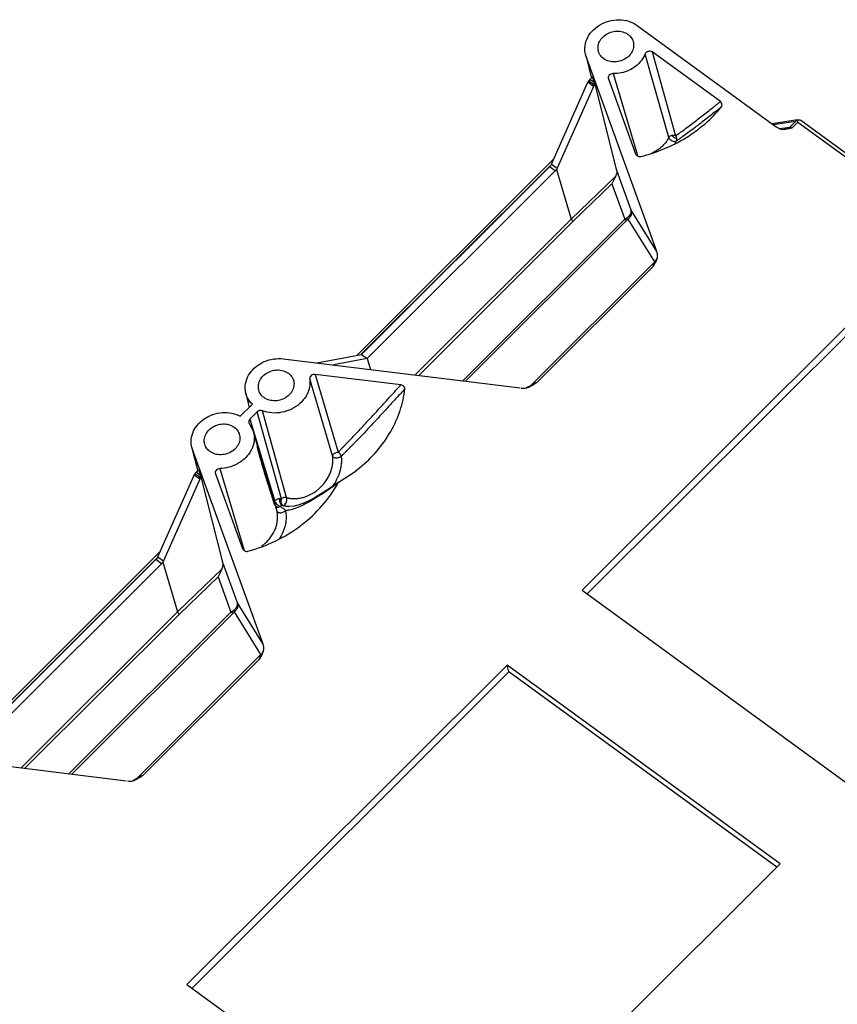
# Model space of a CAD drawing. Header units: inches. Extents: x 3951 to 6642, y -813 to 1217.
# Tile 22 of 33: x 5704 to 5812, y 96 to 226. Entities that reach past the tile are written whole.
import ezdxf

# ---------------------------------------------------------------- set-up
doc = ezdxf.new("R2010")
doc.units = ezdxf.units.IN
doc.header["$LTSCALE"] = 7.600000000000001
doc.header["$MEASUREMENT"] = 0
doc.layers.get('0').update_dxf_attribs({"linetype": 'CONTINUOUS'})

msp = doc.modelspace()

# ---------------------------------------------------------------- linework, layer by layer
at = {"color": 7, "linetype": 'Continuous'}
for p, q in [((5785.512327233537, 225.2069853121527), (5803.92089166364, 211.8022579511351)), ((5778.784138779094, 221.0811585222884), (5778.692262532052, 221.3837849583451)), ((5789.696318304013, 210.3716969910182), (5786.566856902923, 221.4208601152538)), ((5787.497985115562, 221.7033357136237), (5790.61880326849, 210.6145944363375)), ((5796.528941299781, 215.1271843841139), (5787.497993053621, 221.7033299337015)), ((5778.768121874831, 221.0772018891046), (5779.43937050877, 218.3599097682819)), ((5788.13054354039, 195.3218328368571), (5778.784138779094, 221.0811585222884)), ((5778.784138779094, 221.0811585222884), (5779.455741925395, 218.3639324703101)), ((5782.353528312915, 218.8312098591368), (5785.485185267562, 208.3011750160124)), ((5774.210332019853, 206.8796544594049), (5779.01290138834, 217.6895814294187)), ((5779.756140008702, 217.1483707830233), (5779.01290138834, 217.6895814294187)), ((5779.745634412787, 217.4121157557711), (5779.114303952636, 217.8727304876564)), ((5779.268725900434, 218.059221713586), (5779.613314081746, 218.4028787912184)), ((5779.906514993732, 217.5947971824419), (5779.268725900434, 218.059221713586)), ((5779.906514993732, 217.5947971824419), (5779.613314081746, 218.4028787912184)), ((5779.835527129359, 217.2952687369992), (5779.745634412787, 217.4121157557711)), ((5779.958758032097, 217.4473956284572), (5779.906514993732, 217.5947971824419)), ((5782.840935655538, 206.0158828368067), (5779.958758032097, 217.4473956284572)), ((5781.719379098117, 218.1609650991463), (5781.721123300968, 218.1552033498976)), ((5781.720668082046, 218.1564579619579), (5785.314887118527, 208.2505464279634)), ((5779.756140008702, 217.1483707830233), (5774.953570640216, 206.3384438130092)), ((5806.75172425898, 212.7022855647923), (5803.364081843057, 212.2077150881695)), ((5803.485065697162, 212.1196172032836), (5806.496611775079, 212.559280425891)), ((5805.709308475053, 211.7741044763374), (5806.496611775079, 212.559280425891)), ((5805.996509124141, 211.6386459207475), (5806.791289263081, 212.4312785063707)), ((5806.791289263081, 212.4312785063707), (5806.78712865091, 212.65196421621)), ((5806.787777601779, 212.6993417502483), (5806.868506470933, 212.7193346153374)), ((5806.791289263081, 212.4312785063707), (5881.636534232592, 157.930553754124)), ((5882.130972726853, 158.055522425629), (5807.1608893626, 212.6471518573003)), ((5804.362813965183, 211.5775262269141), (5805.709308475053, 211.7741044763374)), ((5805.018792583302, 211.4678944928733), (5804.926421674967, 211.4662566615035)), ((5785.485185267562, 208.3011750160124), (5785.587441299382, 207.9571736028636)), ((5748.458568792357, 181.5846307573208), (5774.519176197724, 207.5748204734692)), ((5749.0482666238, 181.7328706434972), (5773.923590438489, 206.5409794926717)), ((5749.079054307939, 181.7019995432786), (5773.954378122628, 206.5101083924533)), ((5749.822358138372, 181.1607423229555), (5774.697681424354, 205.9688506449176)), ((5774.697681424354, 205.9688506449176), (5773.954378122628, 206.5101083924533)), ((5774.210332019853, 206.8796544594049), (5774.953570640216, 206.3384438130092)), ((5774.853950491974, 206.1608768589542), (5776.821275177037, 199.6125767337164)), ((5784.732301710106, 200.8031520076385), (5782.840935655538, 206.0158828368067)), ((5776.821275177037, 199.6125767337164), (5782.654625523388, 205.2458317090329)), ((5777.074068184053, 199.3064378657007), (5782.185799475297, 204.2428267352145)), ((5782.185799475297, 204.2428267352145), (5783.879119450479, 199.5761323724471)), ((5788.13054354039, 195.3218328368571), (5784.732301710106, 200.8031520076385)), ((5756.14314179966, 178.9903172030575), (5776.821275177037, 199.6125767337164)), ((5756.641475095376, 178.9290551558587), (5777.074068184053, 199.3064378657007)), ((5783.879119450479, 199.5761323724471), (5762.459213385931, 178.2138579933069)), ((5762.835920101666, 178.1675479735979), (5784.173836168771, 199.4478119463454)), ((5787.852505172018, 193.9655515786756), (5784.353211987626, 199.6108986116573)), ((5771.465862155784, 177.6231864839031), (5787.852505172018, 193.9655515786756)), ((5772.283366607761, 178.016598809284), (5787.628406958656, 193.3201757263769)), ((5820.671213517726, 192.8481822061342), (5778.262256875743, 150.5538177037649)), ((5820.928175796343, 191.9519257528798), (5778.930202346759, 150.0674339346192)), ((5738.726191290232, 181.1314505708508), (5770.041563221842, 177.2817302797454)), ((5743.174476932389, 180.5846055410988), (5749.078989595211, 181.7020466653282)), ((5749.822357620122, 181.1607417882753), (5745.359036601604, 180.3160491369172)), ((5749.079054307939, 181.7019995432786), (5749.82235761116, 181.160741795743)), ((5749.822358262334, 181.160741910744), (5750.257793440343, 179.7138259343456)), ((5745.270179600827, 168.1940754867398), (5742.229851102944, 178.4659184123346)), ((5754.27389571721, 177.6777472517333), (5742.93907467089, 179.07118082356)), ((5742.93907467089, 179.07118082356), (5745.982175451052, 168.7761780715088)), ((5770.887171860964, 177.3314618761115), (5771.465862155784, 177.6231864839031)), ((5771.123687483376, 177.3971009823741), (5771.237562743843, 177.4430842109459)), ((5771.24017760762, 177.4438879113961), (5771.237703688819, 177.4427896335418)), ((5771.247721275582, 177.4477745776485), (5771.24017760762, 177.4438879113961)), ((5733.780541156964, 176.5877806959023), (5734.242653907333, 174.7170948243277)), ((5733.051821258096, 173.529479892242), (5734.643350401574, 175.116708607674)), ((5735.276759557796, 174.1042949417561), (5734.32375455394, 173.1538650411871)), ((5734.324388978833, 173.1544977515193), (5737.597259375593, 162.3285771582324)), ((5738.495249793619, 162.6244641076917), (5735.276268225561, 174.1038049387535)), ((5739.177599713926, 162.7838530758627), (5735.973404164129, 174.2581308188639)), ((5734.186557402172, 172.6727898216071), (5734.283477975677, 172.5066004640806)), ((5734.283477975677, 172.5066004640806), (5734.782840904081, 171.5228501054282)), ((5734.980530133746, 170.8567036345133), (5734.783022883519, 171.5229019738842)), ((5737.832220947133, 161.2946580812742), (5734.980530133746, 170.8567036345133)), ((5726.716926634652, 169.1546358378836), (5726.625171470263, 169.4567035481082)), ((5735.365446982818, 169.2042987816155), (5735.273276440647, 169.5451793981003)), ((5735.527316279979, 168.6147029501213), (5735.365446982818, 169.2042987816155)), ((5726.700909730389, 169.150679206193), (5727.372158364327, 166.4333870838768)), ((5726.716926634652, 169.1546358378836), (5727.388529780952, 166.4374097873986)), ((5736.063331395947, 143.395310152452), (5726.716926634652, 169.1546358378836)), ((5735.684352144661, 168.0532853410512), (5735.527316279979, 168.6147029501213)), ((5735.836785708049, 167.5178802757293), (5735.684352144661, 168.0532853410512)), ((5730.35946817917, 166.6203908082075), (5733.578984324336, 155.7907355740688)), ((5735.984832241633, 167.0065484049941), (5735.836785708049, 167.5178802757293)), ((5736.664895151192, 165.1124798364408), (5735.92641745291, 167.593249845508)), ((5736.144462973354, 166.4643785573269), (5735.984832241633, 167.0065484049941)), ((5722.14311987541, 154.9531317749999), (5726.945689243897, 165.7630587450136)), ((5727.688927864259, 165.2218480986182), (5726.945689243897, 165.7630587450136)), ((5727.681560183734, 165.4825682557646), (5727.04712831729, 165.9460683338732)), ((5727.20151375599, 166.1326990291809), (5727.316325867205, 166.2472127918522)), ((5727.83930284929, 165.668274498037), (5727.20151375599, 166.1326990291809)), ((5727.316325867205, 166.2472127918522), (5727.546101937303, 166.4763561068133)), ((5727.888723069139, 165.5320690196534), (5727.546101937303, 166.4763561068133)), ((5727.770069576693, 165.3709134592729), (5727.681560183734, 165.4825682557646)), ((5730.773726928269, 154.0893466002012), (5727.888723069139, 165.5320690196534)), ((5729.754517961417, 165.9530422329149), (5729.762091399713, 165.9297981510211)), ((5729.762459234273, 165.9287843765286), (5733.345303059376, 156.0542236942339)), ((5736.299312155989, 165.9471261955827), (5736.144462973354, 166.4643785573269)), ((5736.464591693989, 165.4039958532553), (5736.299312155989, 165.9471261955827)), ((5736.596282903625, 164.9775485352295), (5736.464591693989, 165.4039958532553)), ((5746.126557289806, 164.8572949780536), (5748.358253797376, 166.3440383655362)), ((5727.688927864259, 165.2218480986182), (5722.886358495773, 154.4119211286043)), ((5736.767567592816, 164.4308193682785), (5736.596282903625, 164.9775485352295)), ((5736.948274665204, 163.8631968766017), (5736.767567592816, 164.4308193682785)), ((5746.09150838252, 164.8347841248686), (5745.477350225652, 164.4127882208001)), ((5746.091581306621, 164.8347023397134), (5746.126557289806, 164.8572949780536)), ((5737.123193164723, 163.3222132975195), (5736.948274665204, 163.8631968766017)), ((5737.303433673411, 162.7729935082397), (5737.123193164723, 163.3222132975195)), ((5737.494618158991, 162.1991384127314), (5737.303433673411, 162.7729935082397)), ((5744.10578819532, 163.5106168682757), (5743.432943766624, 163.0960559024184)), ((5737.629685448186, 161.7994166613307), (5737.494618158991, 162.1991384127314)), ((5737.69991830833, 162.1233496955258), (5737.659586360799, 162.1862393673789)), ((5738.318026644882, 162.6569549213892), (5738.49525179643, 162.624475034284)), ((5738.772295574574, 161.7488182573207), (5738.59535169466, 161.7814736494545)), ((5737.856017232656, 161.2091095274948), (5737.813820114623, 161.3334060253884)), ((5737.857674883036, 161.2036751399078), (5737.85607302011, 161.2091260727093)), ((5696.391356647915, 129.6581080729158), (5722.45196405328, 155.6482977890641)), ((5722.14311987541, 154.9531317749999), (5722.886358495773, 154.4119211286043)), ((5696.99398886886, 129.819247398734), (5721.856378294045, 154.6144568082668)), ((5697.176475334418, 129.939665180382), (5721.887165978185, 154.5835857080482)), ((5697.919778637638, 129.3984074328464), (5722.630469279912, 154.0423279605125)), ((5722.630469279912, 154.0423279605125), (5721.887165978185, 154.5835857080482)), ((5722.786724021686, 154.2344018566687), (5724.754063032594, 147.6860540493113)), ((5732.665089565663, 148.8766293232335), (5730.773725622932, 154.0893517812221)), ((5724.754063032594, 147.6860540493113), (5730.587413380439, 153.319309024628)), ((5725.00685603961, 147.3799151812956), (5730.118587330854, 152.3163040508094)), ((5730.118587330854, 152.3163040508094), (5731.811907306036, 147.6496096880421)), ((5778.262256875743, 150.5538177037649), (5814.363988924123, 124.2652998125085)), ((5736.063331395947, 143.395310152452), (5732.665089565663, 148.8766293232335)), ((5704.075929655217, 127.0637945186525), (5724.754063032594, 147.6860540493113)), ((5704.574262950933, 127.0025324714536), (5725.00685603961, 147.3799151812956)), ((5731.811907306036, 147.6496096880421), (5710.392001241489, 126.2873353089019)), ((5710.768707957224, 126.241025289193), (5732.106624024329, 147.5212892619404)), ((5735.785293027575, 142.0390288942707), (5732.285999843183, 147.6843759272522)), ((5719.398650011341, 125.6966637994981), (5735.785293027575, 142.0390288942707)), ((5720.216154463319, 126.0900761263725), (5735.561194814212, 141.3936530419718)), ((5768.32576600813, 140.6441759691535), (5725.996314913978, 98.42910218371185)), ((5804.427498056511, 114.3556580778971), (5768.32576600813, 140.6441759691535)), ((5768.572322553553, 139.7375418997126), (5768.32576600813, 140.6441759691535)), ((5768.572322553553, 139.7375418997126), (5726.664260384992, 97.94271841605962)), ((5804.006109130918, 113.9354077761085), (5768.572322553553, 139.7375418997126)), ((5686.658979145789, 129.2049278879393), (5717.974351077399, 125.3552075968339)), ((5718.819959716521, 125.4049391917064), (5719.398650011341, 125.6966637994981)), ((5719.056475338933, 125.470578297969), (5719.170350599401, 125.516561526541)), ((5719.172965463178, 125.517365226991), (5719.170491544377, 125.5162669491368)), ((5719.180509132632, 125.521251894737), (5719.172965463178, 125.517365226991)), ((5762.098046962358, 72.1405842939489), (5804.427498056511, 114.3556580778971)), ((5725.996314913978, 98.42910218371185), (5762.098046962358, 72.1405842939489))]:
    msp.add_line(p, q, dxfattribs=at)
for points in [[(5745.477350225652, 164.4127882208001), (5744.789644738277, 163.9523940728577), (5744.10578819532, 163.5106168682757)], [(5743.432943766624, 163.0960559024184), (5742.801194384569, 162.7305702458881), (5742.180258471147, 162.4008464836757), (5741.517508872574, 162.0911659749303), (5740.826842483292, 161.8298004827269), (5740.163849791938, 161.6647155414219)], [(5740.163849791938, 161.6647155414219), (5739.461266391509, 161.6156562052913), (5739.249858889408, 161.6305825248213)], [(5737.858290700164, 161.2081035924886), (5737.853283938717, 161.2255226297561), (5737.843049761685, 161.2598045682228), (5737.833221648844, 161.2914111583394)]]:
    msp.add_lwpolyline(points, dxfattribs=at)
for centre, radius, start, end in [((5780.057472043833, 217.2246246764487), 1.14337773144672, 152.622083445, 156.0053133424), ((5780.207489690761, 217.1254760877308), 1.32417680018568, 138.6107232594, 145.6451805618), ((5780.164402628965, 217.1634766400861), 1.266726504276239, 134.9978141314, 138.6116912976), ((5807.052393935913, 211.7766029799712), 0.9599298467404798, 106.001448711, 125.3787024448), ((5809.737868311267, 212.6352389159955), 2.95078706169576, 178.7552098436, 179.6752411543), ((5804.990157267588, 212.3472926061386), 0.8803696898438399, 271.8620554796, 278.3653688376), ((5786.579860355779, 211.9652444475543), 4.627371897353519, 329.2511930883, 333.8796719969), ((5773.030490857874, 207.4150112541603), 1.29587877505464, 326.8229170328, 332.7493717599), ((5773.167100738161, 207.3437905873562), 1.14182041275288, 332.7877390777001, 336.0156026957), ((5787.083649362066, 194.8591427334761), 1.17810644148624, 310.9209049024, 336.6895266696), ((5728.11561305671, 165.2197781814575), 1.29195859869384, 138.6628669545, 145.7945467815), ((5728.090307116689, 165.2422349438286), 1.2581255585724, 134.946199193, 138.6695646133), ((5728.960547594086, 164.5158684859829), 1.6032208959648, 142.9168405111, 150.3072334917), ((5728.68519006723, 164.7761631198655), 1.09140894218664, 146.9795647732, 155.8983055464), ((5740.309558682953, 167.9679641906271), 6.153714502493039, 332.6348969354, 334.7467001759), ((5740.207365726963, 168.0203014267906), 6.268528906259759, 332.0176896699, 332.639407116), ((5739.778567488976, 168.1665022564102), 5.588583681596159, 304.3678792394, 307.6017901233), ((5737.965388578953, 161.9478166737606), 0.5298791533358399, 134.0266631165, 143.2299253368), ((5737.062979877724, 161.0658832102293), 0.7957785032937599, 29.87390083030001, 39.2543175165), ((5738.96769060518, 162.9513404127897), 1.75010504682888, 223.2658861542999, 232.2568543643), ((5739.090823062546, 163.0688510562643), 1.68184091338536, 214.2068600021, 222.7959004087), ((5739.03080801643, 163.0156387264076), 1.60165223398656, 222.8576976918, 224.6743361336), ((5739.577497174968, 164.561366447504), 2.94858881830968, 250.5424814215, 254.0325205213), ((5739.571316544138, 164.5328501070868), 2.91947307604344, 253.9951844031, 263.6943787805), ((5739.987370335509, 166.0735146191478), 4.492149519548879, 254.3066627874, 256.5913840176), ((5740.051520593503, 166.3583163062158), 4.784065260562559, 256.6350051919, 260.3826684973), ((5740.124785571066, 166.7826668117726), 5.214692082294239, 260.3679419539, 262.7446330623), ((5735.708865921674, 160.5733458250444), 2.239299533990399, 15.4946546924, 16.3484663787), ((5735.308075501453, 160.4649626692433), 2.654479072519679, 10.783581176, 15.4379619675), ((5733.091703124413, 160.4400962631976), 4.916952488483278, 303.9223330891, 308.3286928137), ((5720.971444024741, 155.4840269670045), 1.2865771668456, 326.7912797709, 332.7449736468), ((5721.099143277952, 155.4176217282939), 1.14264520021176, 332.7726833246, 336.0145841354), ((5735.016437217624, 142.9326200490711), 1.17810644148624, 310.9209049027, 336.6895266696)]:
    msp.add_arc(centre, radius, start, end, dxfattribs=at)
for centre, start_param, end_param in [((5770.286336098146, 178.2800497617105), 1.596013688, 2.0745363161), ((5770.286336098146, 178.2800497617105), 2.0745363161, 2.3058604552), ((5718.219123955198, 126.3535270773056), 1.5960136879, 2.0745363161), ((5718.219123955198, 126.3535270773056), 2.0745363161, 2.3058604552)]:
    msp.add_ellipse(centre, major_axis=(-1.563030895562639, 0.21808050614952), ratio=0.6545682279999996, start_param=start_param, end_param=end_param, dxfattribs=at)
for points, start_tangent, end_tangent in [([(5778.692717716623, 221.3838959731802), (5778.608599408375, 222.1931578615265), (5778.866930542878, 223.3512237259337), (5779.534262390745, 224.4020044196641), (5780.541512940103, 225.24185802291), (5781.780352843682, 225.7793410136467), (5783.116380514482, 225.9570506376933), (5784.416642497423, 225.7547376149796), (5785.512327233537, 225.2069853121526)], (-0.2369433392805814, 0.9715234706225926), (0.8083875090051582, -0.5886506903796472)), ([(5780.988150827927, 223.6648308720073), (5781.631906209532, 224.132990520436), (5782.420987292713, 224.4031847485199), (5783.239758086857, 224.4297440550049), (5783.995621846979, 224.2115339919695), (5784.595057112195, 223.7750379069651), (5784.965874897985, 223.1728222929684), (5784.98677750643, 223.1110104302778)], (0.7080627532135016, 0.7061495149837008), (0.3016603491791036, -0.9534154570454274)), ([(5780.402284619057, 221.8171619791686), (5780.35580147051, 222.3435792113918), (5780.545912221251, 223.0499309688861), (5780.988150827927, 223.6648308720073)], (-0.2391941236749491, 0.9709717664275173), (0.7080627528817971, 0.706149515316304)), ([(5784.98677750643, 223.1110104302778), (5785.062792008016, 222.479478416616), (5784.872681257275, 221.7731266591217), (5784.430442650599, 221.1582267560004)], (0.3016603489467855, -0.9534154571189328), (-0.7080627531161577, -0.7061495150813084)), ([(5784.430442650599, 221.1582267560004), (5783.786687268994, 220.6900671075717), (5782.997606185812, 220.4198728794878), (5782.178835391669, 220.3933135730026), (5781.422971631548, 220.6115236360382), (5780.823536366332, 221.0480197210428), (5780.452718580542, 221.6502353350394), (5780.402284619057, 221.8171619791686)], (-0.7080627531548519, -0.7061495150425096), (-0.2391941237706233, 0.9709717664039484)), ([(5786.585049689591, 221.4466356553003), (5786.097480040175, 220.57667289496), (5785.371636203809, 219.8325689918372), (5784.458872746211, 219.2694822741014), (5783.416049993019, 218.9254426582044), (5782.339220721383, 218.8327799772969)], (-0.3633504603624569, -0.9316525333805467), (-0.9996139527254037, 0.02778390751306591)), ([(5787.497993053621, 221.7033299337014), (5787.253785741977, 221.7934709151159), (5786.968457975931, 221.7694847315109), (5786.718460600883, 221.6317037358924), (5786.585049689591, 221.4466356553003)], (-0.8295722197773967, 0.5583994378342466), (-0.3703369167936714, -0.9288975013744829)), ([(5782.339220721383, 218.8327799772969), (5782.067412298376, 218.7769650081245), (5781.83903205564, 218.6177043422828), (5781.714062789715, 218.3888948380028), (5781.719356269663, 218.1609582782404)], (-0.9996288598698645, 0.02724229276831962), (0.2862825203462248, -0.9581452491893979)), ([(5779.114303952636, 217.8727304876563), (5779.085484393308, 217.8273891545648), (5779.042160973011, 217.7504155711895)], (-0.5530476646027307, -0.8331496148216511), (-0.4594408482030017, -0.8882083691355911)), ([(5779.745634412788, 217.4121157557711), (5779.714880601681, 217.3687870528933), (5779.633983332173, 217.2373226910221)], (-0.5936023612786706, -0.8047584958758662), (-0.4850317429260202, -0.8744965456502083)), ([(5779.906514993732, 217.5947971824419), (5779.745634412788, 217.4121157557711)], (-0.6947895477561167, -0.7192131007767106), (-0.5954331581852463, -0.80340485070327)), ([(5779.958758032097, 217.4473956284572), (5779.835527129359, 217.295268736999)], (-0.6641010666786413, -0.7476428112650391), (-0.5463147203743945, -0.8375799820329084)), ([(5779.835527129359, 217.295268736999), (5779.812962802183, 217.2588987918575), (5779.756140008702, 217.1483707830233)], (-0.5463147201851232, -0.8375799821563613), (-0.4079626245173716, -0.912998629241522)), ([(5790.618692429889, 210.6147515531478), (5790.623490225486, 210.6181365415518), (5791.029373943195, 210.9070075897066), (5791.420643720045, 211.1901277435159), (5792.171773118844, 211.7457859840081), (5792.893031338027, 212.2922829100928), (5793.598753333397, 212.8355687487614), (5794.29871032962, 213.3790203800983), (5794.998150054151, 213.9259877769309), (5795.747208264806, 214.5131705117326), (5796.136277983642, 214.8185780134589), (5796.528921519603, 215.1272137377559)], (0.8171314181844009, 0.5764514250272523), (0.7859476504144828, 0.6182930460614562)), ([(5796.652949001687, 214.41030947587), (5796.749311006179, 214.6396052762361), (5796.70809607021, 214.9030628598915), (5796.528941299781, 215.1271843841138)], (0.6340060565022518, 0.7733280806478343), (-0.8133699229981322, 0.58174682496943)), ([(5796.652862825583, 214.4104448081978), (5796.283369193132, 214.1190845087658), (5795.914746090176, 213.8297469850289), (5795.179829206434, 213.2557499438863), (5794.445114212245, 212.6840604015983), (5793.707665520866, 212.1110690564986), (5793.40600411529, 211.8769043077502)], (-0.7844491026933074, -0.6201931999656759), (-0.7904043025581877, -0.6125855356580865)), ([(5793.670334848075, 211.5337889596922), (5794.504357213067, 212.2142767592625), (5796.652949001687, 214.41030947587)], (0.7922865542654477, 0.6101491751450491), (0.6353800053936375, 0.7721996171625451)), ([(5806.868508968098, 212.7193177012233), (5806.919469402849, 212.7236384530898), (5807.051893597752, 212.7036752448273)], (0.9892799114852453, 0.1460316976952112), (0.9484454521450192, -0.3169404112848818)), ([(5807.051893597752, 212.7036752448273), (5807.160436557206, 212.6474713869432)], (0.9484454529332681, -0.3169404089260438), (0.8090122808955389, -0.5877917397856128)), ([(5786.012381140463, 207.8871828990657), (5789.076910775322, 208.8870094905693), (5791.946291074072, 210.3473551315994), (5793.670334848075, 211.5337889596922)], (0.9717193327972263, 0.2361388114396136), (0.7922865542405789, 0.6101491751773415)), ([(5793.40600411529, 211.8769043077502), (5792.965752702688, 211.5374527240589), (5792.228629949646, 210.9849633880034), (5791.497966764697, 210.4656500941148), (5791.124759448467, 210.2037275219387), (5790.73449509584, 209.9282203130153)], (-0.790404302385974, -0.6125855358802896), (-0.8160759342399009, -0.5779446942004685)), ([(5803.920891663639, 211.8022579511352), (5804.244696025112, 211.6160834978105), (5804.585638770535, 211.5047894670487), (5804.926421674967, 211.4662566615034)], (0.8083875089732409, -0.5886506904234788), (0.9999695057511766, -0.007809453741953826)), ([(5805.996509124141, 211.6386459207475), (5805.626546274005, 211.549597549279), (5805.268198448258, 211.4872204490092), (5805.018808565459, 211.4673925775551)], (-0.9690857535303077, -0.2467241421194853), (-0.9994934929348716, -0.03182385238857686)), ([(5805.211022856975, 211.4942157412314), (5805.477970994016, 211.5991830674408), (5805.709308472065, 211.7741044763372)], (0.9722439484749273, 0.2339694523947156), (0.7100988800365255, 0.7041019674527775)), ([(5805.709308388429, 211.7741043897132), (5805.780732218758, 211.7618851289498), (5805.879247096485, 211.7154366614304), (5805.996550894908, 211.6386875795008)], (0.9953273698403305, 0.09655789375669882), (0.8081930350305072, -0.5889176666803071)), ([(5789.701038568, 210.3704472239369), (5789.026998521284, 209.4076787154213), (5788.516804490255, 208.9441894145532)], (-0.4402733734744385, -0.8978637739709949), (-0.7886391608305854, -0.6148563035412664)), ([(5789.696318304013, 210.3716969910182), (5789.789949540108, 210.5178560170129), (5789.934786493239, 210.6280455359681), (5790.112115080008, 210.6978558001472)], (0.3969901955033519, 0.917822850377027), (0.9679395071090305, 0.2511834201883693)), ([(5789.697717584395, 210.3712822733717), (5789.806325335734, 210.1989722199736), (5790.030382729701, 210.0193310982), (5790.312614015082, 209.8976681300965), (5790.572435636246, 209.8684735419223), (5790.734645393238, 209.9280080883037)], (0.05799157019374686, -0.9983170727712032), (0.7030471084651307, 0.7111432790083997)), ([(5790.112115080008, 210.6978558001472), (5790.291348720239, 210.7219752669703), (5790.466494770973, 210.6965789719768), (5790.615469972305, 210.6264381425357)], (0.9679395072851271, 0.2511834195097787), (0.8324201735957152, -0.5541449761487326)), ([(5790.112161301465, 210.6976726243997), (5790.160260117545, 210.6190318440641), (5790.233231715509, 210.5384153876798), (5790.425376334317, 210.3953582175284), (5790.630240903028, 210.3093916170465), (5790.717401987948, 210.2919089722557), (5790.78338956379, 210.2921459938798)], (0.4028482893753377, -0.9152667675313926), (0.9848314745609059, 0.1735135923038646)), ([(5790.78338956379, 210.2921459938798), (5790.747294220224, 210.418413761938), (5790.689207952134, 210.5316832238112), (5790.615469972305, 210.6264381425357)], (-0.1671176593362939, 0.9859369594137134), (-0.692945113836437, 0.7209903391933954)), ([(5790.734645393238, 209.9280080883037), (5790.769017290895, 210.011541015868), (5790.78338956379, 210.2921459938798)], (0.4700235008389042, 0.8826539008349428), (-0.1686801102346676, 0.98567084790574)), ([(5785.314885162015, 208.2505518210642), (5785.44057169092, 208.0606871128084), (5785.617768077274, 207.9357948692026), (5785.816237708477, 207.8760784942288), (5786.012381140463, 207.8871828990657)], (0.3399446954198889, -0.9404454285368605), (0.9699032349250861, 0.2434906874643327)), ([(5788.516804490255, 208.9441894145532), (5788.054872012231, 208.6252112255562), (5787.494964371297, 208.3292558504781)], (-0.788639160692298, -0.6148563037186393), (-0.9109693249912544, -0.4124741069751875)), ([(5773.954378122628, 206.510108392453), (5774.011213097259, 206.5707869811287), (5774.065150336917, 206.6364750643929), (5774.11511969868, 206.7058694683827)], (0.7080627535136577, 0.7061495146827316), (0.5583077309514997, 0.8296339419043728)), ([(5774.697681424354, 205.9688506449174), (5774.752923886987, 206.0279934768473), (5774.805152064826, 206.0921381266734), (5774.853950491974, 206.1608768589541)], (0.7080627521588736, 0.7061495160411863), (0.5516981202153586, 0.8340438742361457)), ([(5774.953570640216, 206.3384438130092), (5774.924656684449, 206.2786565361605), (5774.891105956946, 206.2189351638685), (5774.853927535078, 206.1609532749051)], (-0.4060083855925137, -0.9138693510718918), (-0.5635182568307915, -0.8261036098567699)), ([(5782.840936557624, 206.0158792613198), (5782.85058365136, 205.8120614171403), (5782.789636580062, 205.5514543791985), (5782.654625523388, 205.2458317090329)], (0.2444554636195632, -0.9696605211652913), (-0.4714931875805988, -0.8818697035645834)), ([(5782.654625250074, 205.2458320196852), (5782.509293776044, 204.9391323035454), (5782.35691658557, 204.5987297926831), (5782.185799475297, 204.2428267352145)], (-0.4714931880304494, -0.88186970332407), (-0.4566490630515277, -0.8896469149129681)), ([(5784.26251933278, 199.8319356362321), (5784.329174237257, 199.8823349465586), (5784.391652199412, 199.9357700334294), (5784.503025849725, 200.0500479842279), (5784.667458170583, 200.2964447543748), (5784.71900408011, 200.4244158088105), (5784.747864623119, 200.5535126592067), (5784.752530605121, 200.6808985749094), (5784.745546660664, 200.7428718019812), (5784.732301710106, 200.8031520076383)], (0.8152732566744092, 0.5790764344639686), (-0.2663704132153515, 0.9638707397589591)), ([(5784.732301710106, 200.8031520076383), (5784.771177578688, 200.3724674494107), (5784.63660020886, 199.9534926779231), (5784.353211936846, 199.6108987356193)], (0.2918767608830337, -0.9564559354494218), (-0.7681044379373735, -0.6403245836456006)), ([(5776.821282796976, 199.6125840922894), (5776.87185290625, 199.5156369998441), (5776.964185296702, 199.4038188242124), (5777.074068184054, 199.3064378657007)], (0.288017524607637, -0.957625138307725), (0.8033721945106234, -0.5954772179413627)), ([(5783.879119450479, 199.5761323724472), (5783.976220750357, 199.6383166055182), (5784.073032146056, 199.7021436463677), (5784.168738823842, 199.7669160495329), (5784.262519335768, 199.8319356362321)], (0.845945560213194, 0.5332692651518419), (0.8187018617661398, 0.5742188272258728)), ([(5784.173836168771, 199.4478119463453), (5784.098419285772, 199.4560250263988), (5783.997363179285, 199.4999217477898), (5783.879119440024, 199.5761324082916)], (-0.986207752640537, -0.1655121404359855), (-0.806926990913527, 0.5906511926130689)), ([(5784.353211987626, 199.6108986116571), (5784.295452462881, 199.5608190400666), (5784.235011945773, 199.5067408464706), (5784.173836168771, 199.4478119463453)], (-0.7611126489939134, -0.6486197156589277), (-0.7081942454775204, -0.70601764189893)), ([(5784.353150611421, 199.6109684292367), (5784.347297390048, 199.648638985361), (5784.32943814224, 199.7008614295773), (5784.262519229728, 199.8319355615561)], (0.00951459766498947, 0.9999547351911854), (-0.5143347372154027, 0.8575895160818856)), ([(5788.165592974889, 194.3929588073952), (5788.220581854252, 194.6866326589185), (5788.210529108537, 194.9995546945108), (5788.13054354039, 195.3218328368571)], (0.2941283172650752, 0.9557659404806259), (-0.341078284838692, 0.940034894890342)), ([(5788.165592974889, 194.3929588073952), (5788.025424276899, 194.0407223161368), (5787.841910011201, 193.6830309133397), (5787.628406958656, 193.3201757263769)], (-0.3129937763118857, -0.9497551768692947), (-0.5219623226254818, -0.8529685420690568)), ([(5787.852505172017, 193.9655515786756), (5787.789683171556, 193.7995795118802), (5787.710589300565, 193.5814400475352), (5787.628406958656, 193.3201757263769)], (-0.2655538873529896, -0.9640960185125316), (-0.2669793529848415, -0.9637022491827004)), ([(5733.78079784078, 176.5879589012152), (5733.704738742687, 177.0484706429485), (5733.811626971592, 178.1509614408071), (5734.304718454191, 179.2034903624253), (5735.136335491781, 180.1024898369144), (5736.224202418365, 180.7600832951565), (5737.471257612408, 181.1151230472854), (5738.726191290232, 181.1314505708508)], (-0.2400571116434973, 0.9707587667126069), (0.9925282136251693, -0.1220153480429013)), ([(5736.075212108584, 178.8732502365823), (5736.718967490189, 179.341409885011), (5737.508048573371, 179.6116041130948), (5738.326819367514, 179.6381634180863), (5739.082683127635, 179.4199533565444), (5739.682118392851, 178.9834572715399), (5740.052936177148, 178.3812416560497), (5740.073838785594, 178.3194297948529)], (0.7080627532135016, 0.7061495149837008), (0.3016603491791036, -0.9534154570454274)), ([(5735.489345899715, 177.0255813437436), (5735.442862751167, 177.5519985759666), (5735.632973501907, 178.2583503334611), (5736.075212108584, 178.8732502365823)], (-0.2391941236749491, 0.9709717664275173), (0.7080627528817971, 0.706149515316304)), ([(5742.231480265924, 178.4563454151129), (5742.193799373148, 177.3291927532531), (5741.748458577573, 176.2075368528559), (5740.937775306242, 175.2315132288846), (5739.838353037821, 174.4918071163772), (5738.560348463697, 174.0621972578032), (5737.21820733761, 173.9834980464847), (5735.973221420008, 174.258365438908)], (0.1499527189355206, -0.9886931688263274), (-0.9349238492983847, 0.3548484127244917)), ([(5740.073838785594, 178.3194297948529), (5740.149853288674, 177.6878977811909), (5739.959742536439, 176.981546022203), (5739.517503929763, 176.3666461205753)], (0.3016603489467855, -0.9534154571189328), (-0.7080627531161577, -0.7061495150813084)), ([(5742.937883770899, 179.0713272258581), (5742.666465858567, 179.0484874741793), (5742.416870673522, 178.9146320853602), (5742.258580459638, 178.6978721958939), (5742.231480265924, 178.4563454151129)], (-0.9925282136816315, 0.1220153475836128), (0.1465203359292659, -0.9892076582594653)), ([(5739.517503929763, 176.3666461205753), (5738.87374854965, 175.8984864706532), (5738.08466746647, 175.6282922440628), (5737.265896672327, 175.6017329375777), (5736.510032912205, 175.8199430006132), (5735.910597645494, 176.2564390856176), (5735.539779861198, 176.8586546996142), (5735.489345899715, 177.0255813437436)], (-0.7080627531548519, -0.7061495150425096), (-0.2391941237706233, 0.9709717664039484)), ([(5745.982157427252, 168.7761956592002), (5745.998901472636, 168.7933568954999), (5746.015620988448, 168.8104975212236), (5746.049051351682, 168.8447834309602), (5746.115877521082, 168.9133737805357), (5746.182657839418, 168.9819886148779), (5746.249392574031, 169.0506276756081), (5746.382726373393, 169.1879774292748), (5746.515881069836, 169.3254209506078), (5746.781665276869, 169.6005840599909), (5747.046767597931, 169.8761045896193), (5747.311203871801, 170.1519643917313), (5747.574999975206, 170.4281555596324), (5748.100739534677, 170.9814606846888), (5748.624151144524, 171.5359063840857), (5749.145385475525, 172.0913806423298), (5750.181995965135, 173.2049589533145), (5751.212047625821, 174.3214645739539), (5752.236272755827, 175.439468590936), (5753.25671250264, 176.5588080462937), (5753.765566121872, 177.1183108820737), (5754.273895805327, 177.6777471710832)], (0.6984006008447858, 0.7157070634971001), (0.672386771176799, 0.7401999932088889)), ([(5754.805269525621, 177.1605633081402), (5754.258536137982, 176.5608520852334), (5753.719794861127, 175.9720437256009), (5752.665593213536, 174.8255109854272), (5751.637622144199, 173.7132239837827), (5750.628387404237, 172.6225349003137), (5749.626412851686, 171.5434367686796), (5749.119552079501, 171.0057440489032), (5748.603839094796, 170.4688195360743), (5748.075073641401, 169.9299271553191), (5747.804926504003, 169.657719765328), (5747.531149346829, 169.3829192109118), (5747.253057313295, 169.1041887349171), (5746.970114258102, 168.820264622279), (5746.826931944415, 168.6762551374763), (5746.682562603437, 168.5307150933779), (5746.609910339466, 168.4573200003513), (5746.536937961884, 168.3834855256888), (5746.46364206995, 168.3091979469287), (5746.426872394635, 168.271880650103), (5746.408457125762, 168.2531780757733), (5746.390021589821, 168.2344460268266), (5746.389375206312, 168.2337890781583)], (-0.6730161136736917, -0.7396278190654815), (-0.7013487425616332, -0.7128183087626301)), ([(5748.357955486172, 166.3444259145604), (5748.825393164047, 166.715926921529), (5751.135909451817, 168.9758704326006), (5752.941177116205, 171.5327798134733), (5754.182198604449, 174.3041426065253), (5754.805975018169, 177.1599326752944)], (0.7924302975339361, 0.6099624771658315), (0.1078285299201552, 0.9941695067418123)), ([(5754.805975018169, 177.1599326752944), (5754.756165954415, 177.3823349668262), (5754.567357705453, 177.571648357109), (5754.2738863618, 177.6777484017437)], (0.101759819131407, 0.9948089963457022), (-0.9933336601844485, 0.1152746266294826)), ([(5771.237713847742, 177.4427223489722), (5771.510298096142, 177.5675873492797), (5771.89617667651, 177.7785112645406), (5772.283366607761, 178.0165988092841)], (0.9227798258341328, 0.3853276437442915), (0.8462702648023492, 0.5327538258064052)), ([(5771.36578937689, 177.525419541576), (5771.392421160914, 177.5480328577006), (5771.466140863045, 177.6233320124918)], (0.7773254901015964, 0.629098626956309), (0.6500904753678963, 0.7598568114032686)), ([(5772.283366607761, 178.0165988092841), (5772.065223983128, 177.9359279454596), (5771.853394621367, 177.8455340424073), (5771.651410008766, 177.7425548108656), (5771.465552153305, 177.6228935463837)], (-0.9439081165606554, -0.3302082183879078), (-0.8023062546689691, -0.5969126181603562)), ([(5734.643350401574, 175.116708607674), (5733.9961606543, 175.9956946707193), (5733.78079784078, 176.5879589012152)], (-0.7225294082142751, 0.6913401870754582), (-0.2400571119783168, 0.9707587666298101)), ([(5726.625598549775, 169.4568078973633), (5726.540122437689, 170.2135246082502), (5726.757148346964, 171.3186099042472), (5727.349692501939, 172.3368869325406), (5728.262017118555, 173.1771168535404), (5729.405096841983, 173.7563380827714), (5730.666322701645, 174.0182646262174), (5731.932047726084, 173.9371591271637), (5733.051821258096, 173.5294798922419)], (-0.2373510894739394, 0.9714239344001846), (0.8771664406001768, -0.4801864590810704)), ([(5734.32375455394, 173.1538650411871), (5734.195092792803, 172.955253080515), (5734.176155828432, 172.7139187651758), (5734.187721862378, 172.6731895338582)], (-0.7080627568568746, -0.7061495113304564), (0.324665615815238, -0.9458288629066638)), ([(5735.973221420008, 174.258365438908), (5735.735946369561, 174.2971495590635), (5735.478951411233, 174.2402574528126), (5735.276759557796, 174.1042949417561)], (-0.9351483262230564, 0.3542564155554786), (-0.7080627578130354, -0.706149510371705)), ([(5728.920938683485, 171.7383081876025), (5729.564694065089, 172.2064678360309), (5730.353775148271, 172.476662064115), (5731.172545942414, 172.5032213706), (5731.928409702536, 172.2850113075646), (5732.527844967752, 171.8485152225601), (5732.898662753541, 171.2462996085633), (5732.919565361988, 171.184487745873)], (0.7080627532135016, 0.7061495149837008), (0.3016603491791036, -0.9534154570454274)), ([(5728.335072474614, 169.8906392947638), (5728.288589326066, 170.4170565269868), (5728.478700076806, 171.1234082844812), (5728.920938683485, 171.7383081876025)], (-0.2391941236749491, 0.9709717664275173), (0.7080627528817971, 0.706149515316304)), ([(5734.783022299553, 171.5229038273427), (5734.807139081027, 171.4367862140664), (5734.835914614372, 171.3180350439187), (5734.859834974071, 171.1980562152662), (5734.869957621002, 171.1376346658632), (5734.878846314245, 171.0769400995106), (5734.882825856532, 171.0464939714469), (5734.886494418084, 171.0159838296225), (5734.889851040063, 170.985411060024), (5734.892894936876, 170.9547770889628), (5734.898041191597, 170.8933311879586), (5734.901926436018, 170.8316574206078), (5734.905886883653, 170.7076714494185), (5734.898500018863, 170.4575673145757), (5734.870922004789, 170.2057129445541), (5734.756454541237, 169.7021654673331), (5734.565008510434, 169.2078530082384), (5734.299107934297, 168.7335995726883), (5733.5592610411, 167.8856398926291), (5732.602423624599, 167.2205422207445), (5731.512597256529, 166.7881125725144), (5730.356343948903, 166.621567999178)], (0.2839694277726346, -0.9588333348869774), (-0.9996615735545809, -0.02601419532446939)), ([(5732.919565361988, 171.184487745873), (5732.995579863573, 170.5529557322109), (5732.805469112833, 169.8466039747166), (5732.363230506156, 169.2317040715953)], (0.3016603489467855, -0.9534154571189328), (-0.7080627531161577, -0.7061495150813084)), ([(5732.363230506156, 169.2317040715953), (5731.719475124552, 168.7635444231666), (5730.93039404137, 168.4933501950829), (5730.111623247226, 168.4667908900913), (5729.355759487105, 168.6850009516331), (5728.756324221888, 169.1214970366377), (5728.385506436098, 169.7237126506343), (5728.335072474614, 169.8906392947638)], (-0.7080627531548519, -0.7061495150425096), (-0.2391941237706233, 0.9709717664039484)), ([(5743.188553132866, 163.7388318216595), (5743.484705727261, 163.9837003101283), (5744.320807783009, 164.9104688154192), (5744.65358575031, 165.4305522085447), (5744.920964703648, 165.9746607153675), (5745.240490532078, 167.0949727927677), (5745.291547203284, 167.6520184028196), (5745.290050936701, 167.9255848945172), (5745.282509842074, 168.0606131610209), (5745.270453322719, 168.1940226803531)], (0.7922504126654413, 0.6101961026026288), (-0.1073258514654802, 0.994223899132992)), ([(5745.270179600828, 168.1940754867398), (5745.309383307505, 168.4282522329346), (5745.470011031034, 168.6298504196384)], (-0.1015720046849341, 0.9948281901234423), (0.7764135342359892, 0.6302237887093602)), ([(5745.270433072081, 168.194209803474), (5745.357263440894, 168.1178065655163), (5745.536872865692, 168.0488902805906), (5745.78211997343, 168.0347604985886), (5746.044813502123, 168.0754553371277), (5746.257657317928, 168.1532756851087), (5746.390127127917, 168.233049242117)], (0.334621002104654, -0.9423527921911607), (0.701537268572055, 0.7126327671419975)), ([(5745.470011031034, 168.6298504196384), (5745.714826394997, 168.7567990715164), (5745.982250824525, 168.7763855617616)], (0.7764135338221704, 0.6302237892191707), (0.9931370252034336, -0.1169566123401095)), ([(5746.141176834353, 168.6752158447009), (5746.089868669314, 168.7072918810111), (5746.04162934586, 168.7461378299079), (5745.982250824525, 168.7763855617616)], (-0.8972324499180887, 0.4415585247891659), (-0.9148139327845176, 0.4038755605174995)), ([(5746.390127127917, 168.233049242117), (5746.379938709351, 168.3170353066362), (5746.35771352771, 168.3891228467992), (5746.328715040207, 168.4517841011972), (5746.294736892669, 168.5063682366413), (5746.258130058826, 168.554560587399), (5746.221607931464, 168.598599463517), (5746.187276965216, 168.6425129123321), (5746.141176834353, 168.6752158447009)], (-0.01570965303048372, 0.999876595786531), (-0.897232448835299, 0.441558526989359)), ([(5746.390129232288, 168.2330494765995), (5746.405655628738, 168.0699265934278), (5746.415544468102, 167.9052355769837), (5746.418399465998, 167.5718661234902), (5746.356524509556, 166.8941186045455), (5746.320628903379, 166.6909014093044)], (0.1123203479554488, -0.9936720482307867), (-0.192584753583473, -0.9812803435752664)), ([(5730.356292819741, 166.6235328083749), (5730.078043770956, 166.5548430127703), (5729.858871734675, 166.3886218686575), (5729.745645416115, 166.1591487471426), (5729.754475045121, 165.9530296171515)], (-0.9998484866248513, -0.0174070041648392), (0.2820367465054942, -0.9594036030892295)), ([(5746.320628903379, 166.6909014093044), (5745.961485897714, 165.534305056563), (5745.875166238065, 165.3426614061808)], (-0.1925847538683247, -0.9812803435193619), (-0.4265427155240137, -0.9044674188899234)), ([(5726.945689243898, 165.7630587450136), (5726.967319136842, 165.8088695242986), (5727.04712831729, 165.9460683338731)], (0.4062176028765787, 0.9137763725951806), (0.5550841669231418, 0.8317941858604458)), ([(5727.681560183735, 165.4825682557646), (5727.83930284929, 165.6682744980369)], (0.6042526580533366, 0.7967927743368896), (0.671930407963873, 0.7406142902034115)), ([(5727.770069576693, 165.3709134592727), (5727.888723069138, 165.5320690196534)], (0.5448841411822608, 0.838511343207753), (0.6132476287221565, 0.7898907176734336)), ([(5745.935457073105, 164.6628544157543), (5745.075085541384, 164.0661121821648), (5743.682288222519, 163.1423252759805), (5742.550135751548, 162.4483285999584), (5741.629889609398, 161.9418428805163), (5740.884587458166, 161.5854773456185), (5740.13622990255, 161.2954659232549), (5739.931337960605, 161.2321620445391)], (-0.818250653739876, -0.5748616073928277), (-0.9604801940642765, -0.2783483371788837)), ([(5741.202576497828, 159.2085514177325), (5743.846616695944, 161.6847250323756), (5745.935362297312, 164.6631908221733)], (0.7924297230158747, 0.6099632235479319), (0.4798175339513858, 0.8773683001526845)), ([(5745.743056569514, 165.0791143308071), (5745.62984607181, 164.875153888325), (5745.215489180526, 164.2460226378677), (5745.121010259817, 164.1220093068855)], (-0.4691920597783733, -0.8830961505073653), (-0.6152312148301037, -0.7883467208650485)), ([(5745.935362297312, 164.6631908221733), (5745.982908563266, 164.7340312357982), (5746.047035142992, 164.8003119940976), (5746.09135337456, 164.8350290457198)], (0.4803457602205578, 0.87707921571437), (0.8201297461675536, 0.5721775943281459)), ([(5739.177599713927, 162.7838530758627), (5738.940699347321, 162.8163614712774), (5738.698415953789, 162.7601000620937), (5738.49526937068, 162.6242002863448)], (-0.9455729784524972, 0.325410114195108), (-0.7103850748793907, -0.7038132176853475)), ([(5739.177459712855, 162.7838836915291), (5739.304459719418, 162.7520444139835), (5739.432914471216, 162.7247729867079), (5739.695952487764, 162.683426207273), (5740.238644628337, 162.6545382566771), (5740.796972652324, 162.6983045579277), (5741.361715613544, 162.815987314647), (5742.471598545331, 163.269722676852), (5742.933347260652, 163.5535170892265)], (0.9654164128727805, -0.2607127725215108), (0.8254304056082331, 0.5645038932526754)), ([(5739.212000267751, 162.5905060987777), (5739.200198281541, 162.6929889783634), (5739.178100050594, 162.7836389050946)], (-0.04920935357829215, 0.9987884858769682), (-0.3258475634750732, 0.9454223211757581)), ([(5737.6595863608, 162.1862393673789), (5737.597199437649, 162.328557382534)], (-0.5100019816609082, 0.8601732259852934), (-0.2537406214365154, 0.967272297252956)), ([(5737.597232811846, 162.3286041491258), (5737.698758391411, 162.4213218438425), (5737.797436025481, 162.4976063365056), (5737.984776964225, 162.6041709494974), (5738.158271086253, 162.6550526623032), (5738.240118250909, 162.6616867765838), (5738.279602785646, 162.6606911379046), (5738.318028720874, 162.6569705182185)], (0.7127247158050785, 0.7014438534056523), (0.9912432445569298, -0.1320485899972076)), ([(5737.813820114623, 161.3334060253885), (5737.753018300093, 161.4622547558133)], (-0.3641018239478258, 0.9313591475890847), (-0.497749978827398, 0.8673205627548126)), ([(5738.048600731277, 161.4696740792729), (5737.861553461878, 161.4706051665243), (5737.764430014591, 161.4989961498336)], (-0.9863299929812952, -0.1647821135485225), (-0.9259970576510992, 0.3775307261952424)), ([(5738.12222583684, 161.6946864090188), (5737.891849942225, 161.8895550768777)], (-0.8140401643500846, 0.5808085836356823), (-0.7031003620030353, 0.7110906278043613)), ([(5738.048610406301, 161.4694769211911), (5737.89640879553, 161.5674188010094)], (-0.8996182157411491, 0.4366773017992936), (-0.7903502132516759, 0.6126553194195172)), ([(5738.321452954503, 161.5895454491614), (5738.265472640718, 161.5511648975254), (5738.048631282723, 161.4694897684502)], (-0.793849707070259, -0.6081140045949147), (-0.986537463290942, -0.1635354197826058)), ([(5738.322074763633, 161.5892178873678), (5738.12222583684, 161.6946864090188)], (-0.964020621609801, 0.265827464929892), (-0.8140401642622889, 0.5808085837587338)), ([(5738.318026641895, 162.6569549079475), (5738.302542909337, 162.6281972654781), (5738.288963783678, 162.5984859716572), (5738.267381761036, 162.5366103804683), (5738.24553226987, 162.4060120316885), (5738.250235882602, 162.271850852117), (5738.279250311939, 162.1408178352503), (5738.302173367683, 162.0785653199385), (5738.330333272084, 162.0196039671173), (5738.363449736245, 161.96477014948), (5738.401242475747, 161.9149002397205), (5738.44342720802, 161.8708512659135), (5738.489735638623, 161.8333976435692), (5738.51435289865, 161.817406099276), (5738.5398843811, 161.8034136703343), (5738.56629952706, 161.791512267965), (5738.593570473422, 161.781787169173)], (-0.5031903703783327, -0.8641755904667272), (0.954915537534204, -0.2968776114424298)), ([(5738.451308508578, 161.7050312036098), (5738.424347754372, 161.6836264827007), (5738.375421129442, 161.6410285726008), (5738.322074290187, 161.5892183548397)], (-0.7947355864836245, -0.6069558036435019), (-0.7020184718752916, -0.7121587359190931)), ([(5738.323040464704, 161.5890788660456), (5738.486837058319, 161.5040546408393), (5738.700977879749, 161.3840996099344), (5738.831352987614, 161.2942143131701), (5738.913795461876, 161.2191127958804)], (0.8887658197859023, -0.4583615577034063), (0.6899805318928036, -0.7238279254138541)), ([(5738.495598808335, 162.6244092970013), (5738.418212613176, 162.418548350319), (5738.411767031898, 162.1979972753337), (5738.47689091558, 161.9951992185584), (5738.602490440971, 161.8391985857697), (5738.772295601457, 161.7488181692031)], (-0.4919718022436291, -0.8706111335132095), (0.9619618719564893, -0.273183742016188)), ([(5738.593570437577, 161.7817875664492), (5738.557197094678, 161.7703702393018), (5738.500878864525, 161.7396936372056), (5738.451308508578, 161.7050312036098)], (-0.9957561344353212, -0.09203108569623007), (-0.7947355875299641, -0.6069558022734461)), ([(5738.772295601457, 161.7488181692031), (5738.81421484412, 161.750674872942), (5738.860235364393, 161.7647537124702), (5738.90118325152, 161.7893305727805), (5738.932156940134, 161.8225377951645), (5738.978823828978, 161.8537651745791), (5739.015332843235, 161.8920477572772), (5739.012285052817, 161.9352226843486), (5739.000476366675, 161.973559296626)], (0.9895629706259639, -0.144101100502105), (-0.1791970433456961, 0.9838132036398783)), ([(5739.000476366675, 161.973559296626), (5739.005225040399, 162.0126709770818)], (-0.1791970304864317, 0.9838132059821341), (0.5145742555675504, 0.8574458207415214)), ([(5739.005225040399, 162.0126709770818), (5739.044494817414, 162.0493089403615), (5739.095712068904, 162.0842950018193), (5739.144198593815, 162.1345136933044)], (0.5145742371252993, 0.8574458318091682), (0.54551060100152, 0.8381039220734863)), ([(5739.144198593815, 162.1345136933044), (5739.17112776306, 162.2068131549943), (5739.177875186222, 162.2936392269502), (5739.190887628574, 162.3878031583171), (5739.208566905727, 162.4867389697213), (5739.212000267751, 162.5905060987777)], (0.545510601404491, 0.8381039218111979), (-0.04920935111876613, 0.9987884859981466)), ([(5736.141059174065, 156.5829147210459), (5736.919798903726, 157.3509615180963), (5737.569363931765, 158.3895794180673), (5737.782265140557, 158.944542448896), (5737.920192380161, 159.5130339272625), (5737.98266402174, 160.0781599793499), (5737.984913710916, 160.3539408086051), (5737.965001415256, 160.6330358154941), (5737.947205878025, 160.7719671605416), (5737.93704965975, 160.8387535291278), (5737.926372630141, 160.9026098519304), (5737.920913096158, 160.9331709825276), (5737.915603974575, 160.9616707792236)], (0.7845213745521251, 0.620101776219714), (-0.1867925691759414, 0.9823993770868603)), ([(5737.915678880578, 160.9616152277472), (5737.999260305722, 160.869889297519), (5738.172600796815, 160.8050604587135)], (0.2972524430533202, -0.954798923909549), (0.9813113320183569, -0.1924267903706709)), ([(5738.172600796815, 160.8050604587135), (5738.412497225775, 160.7922190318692), (5738.667503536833, 160.8411695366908), (5738.88484909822, 160.9390214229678), (5739.024148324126, 161.0553544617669)], (0.9813113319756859, -0.1924267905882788), (0.5949062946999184, 0.8037950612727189)), ([(5739.024107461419, 161.0565807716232), (5739.081686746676, 159.6618530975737), (5738.688987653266, 158.2136164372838), (5738.189814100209, 157.3009828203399)], (0.2002742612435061, -0.9797398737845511), (-0.5561624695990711, -0.8310735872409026)), ([(5738.913795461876, 161.2191127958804), (5738.979743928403, 161.1385011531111), (5739.025934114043, 161.0578300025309), (5739.026799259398, 161.0559165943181)], (0.6899805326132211, -0.7238279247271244), (0.409893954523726, -0.9121331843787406)), ([(5739.931337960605, 161.2321620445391), (5739.549546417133, 161.135846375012), (5739.024250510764, 161.0549802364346)], (-0.9604801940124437, -0.2783483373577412), (-0.9960297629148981, -0.08902084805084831)), ([(5734.058291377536, 155.6951701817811), (5737.729288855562, 157.0657287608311), (5741.05938904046, 159.0993907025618), (5741.202576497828, 159.2085514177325)], (0.9654757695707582, 0.2604928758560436), (0.7924297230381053, 0.6099632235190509)), ([(5733.345301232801, 156.0542287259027), (5733.471623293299, 155.8645506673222), (5733.654757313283, 155.7386385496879), (5733.858270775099, 155.6801893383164), (5734.058291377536, 155.6951701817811)], (0.3303770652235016, -0.9438490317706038), (0.9664113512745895, 0.2570001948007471)), ([(5721.887165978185, 154.5835857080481), (5721.943779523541, 154.6440117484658), (5721.997523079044, 154.7094130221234), (5722.047918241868, 154.7793059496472)], (0.7080627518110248, 0.7061495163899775), (0.5589387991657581, 0.8292089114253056)), ([(5722.630469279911, 154.0423279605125), (5722.685702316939, 154.1014599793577), (5722.737922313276, 154.1655922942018), (5722.786738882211, 154.2343523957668)], (0.7080627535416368, 0.7061495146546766), (0.5509554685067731, 0.8345346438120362)), ([(5722.886358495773, 154.4119211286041), (5722.857565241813, 154.3523648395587), (5722.824169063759, 154.2928705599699), (5722.786724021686, 154.2344018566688)], (-0.4060083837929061, -0.9138693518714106), (-0.5627736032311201, -0.8266110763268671)), ([(5730.587413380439, 153.319309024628), (5730.722422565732, 153.6249262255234), (5730.783370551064, 153.8855297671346), (5730.773726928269, 154.0893466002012)], (0.4714931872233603, 0.8818697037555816), (-0.2444342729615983, 0.9696658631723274)), ([(5730.587413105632, 153.31930933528), (5730.442081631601, 153.0126096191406), (5730.289704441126, 152.6722071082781), (5730.118587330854, 152.3163040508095)], (-0.4714931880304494, -0.88186970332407), (-0.4566490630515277, -0.8896469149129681)), ([(5732.195307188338, 147.905412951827), (5732.261962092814, 147.95581226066), (5732.324440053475, 148.0092473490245), (5732.435813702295, 148.123525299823), (5732.600246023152, 148.3699220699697), (5732.651791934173, 148.4978931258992), (5732.680652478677, 148.6269899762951), (5732.685318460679, 148.7543758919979), (5732.678334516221, 148.8163491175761), (5732.665089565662, 148.8766293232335)], (0.8152732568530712, 0.579076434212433), (-0.2663704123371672, 0.9638707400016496)), ([(5732.665089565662, 148.8766293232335), (5732.70396543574, 148.4459447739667), (5732.569388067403, 148.0269699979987), (5732.285999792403, 147.6843760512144)], (0.2918767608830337, -0.9564559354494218), (-0.7681044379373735, -0.6403245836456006)), ([(5724.754060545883, 147.6860515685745), (5724.805018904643, 147.5884534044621), (5724.897235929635, 147.4769520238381), (5725.00685603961, 147.3799151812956)], (0.2862929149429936, -0.95814214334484), (0.8027819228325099, -0.5962727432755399)), ([(5731.811907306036, 147.6496096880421), (5731.909008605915, 147.7117939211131), (5732.005820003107, 147.7756209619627), (5732.1015266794, 147.8403933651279), (5732.195307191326, 147.905412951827)], (0.845945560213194, 0.5332692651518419), (0.8187018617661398, 0.5742188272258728)), ([(5732.106624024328, 147.5212892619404), (5732.03120714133, 147.5295023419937), (5731.930151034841, 147.5733990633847), (5731.811907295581, 147.6496097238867)], (-0.986207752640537, -0.1655121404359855), (-0.806926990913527, 0.5906511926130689)), ([(5732.285999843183, 147.6843759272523), (5732.228240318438, 147.6342963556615), (5732.167799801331, 147.580218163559), (5732.106624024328, 147.5212892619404)], (-0.7611126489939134, -0.6486197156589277), (-0.7081942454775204, -0.70601764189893)), ([(5732.285938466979, 147.6844457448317), (5732.280085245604, 147.722116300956), (5732.262225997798, 147.7743387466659), (5732.195307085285, 147.905412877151)], (0.00951459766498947, 0.9999547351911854), (-0.5143347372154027, 0.8575895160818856)), ([(5736.098380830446, 142.4664361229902), (5736.153369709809, 142.7601099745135), (5736.143316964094, 143.0730320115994), (5736.063331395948, 143.395310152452)], (0.2941283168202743, 0.9557659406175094), (-0.3410782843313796, 0.940034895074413)), ([(5736.098380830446, 142.4664361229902), (5735.958212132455, 142.1141996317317), (5735.774697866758, 141.7565082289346), (5735.561194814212, 141.3936530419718)], (-0.3129937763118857, -0.9497551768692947), (-0.5219623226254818, -0.8529685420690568)), ([(5735.785293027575, 142.0390288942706), (5735.722471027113, 141.8730568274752), (5735.643377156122, 141.6549173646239), (5735.561194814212, 141.3936530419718)], (-0.2655538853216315, -0.9640960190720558), (-0.2669793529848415, -0.9637022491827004)), ([(5719.1705017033, 125.5161996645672), (5719.4430859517, 125.6410646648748), (5719.828964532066, 125.8519885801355), (5720.216154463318, 126.0900761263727)], (0.9227798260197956, 0.3853276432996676), (0.8462702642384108, 0.5327538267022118)), ([(5719.298577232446, 125.598896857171), (5719.325209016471, 125.6215101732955), (5719.398928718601, 125.6968093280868)], (0.7773254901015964, 0.629098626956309), (0.6500904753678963, 0.7598568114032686)), ([(5720.216154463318, 126.0900761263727), (5719.998011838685, 126.0094052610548), (5719.786182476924, 125.9190113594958), (5719.584197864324, 125.8160321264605), (5719.398340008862, 125.6963708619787)], (-0.9439081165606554, -0.3302082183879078), (-0.8023062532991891, -0.5969126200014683))]:
    msp.add_spline(points, degree=3, dxfattribs=dict(at, start_tangent=start_tangent, end_tangent=end_tangent))

doc.saveas('drawing.dxf')
